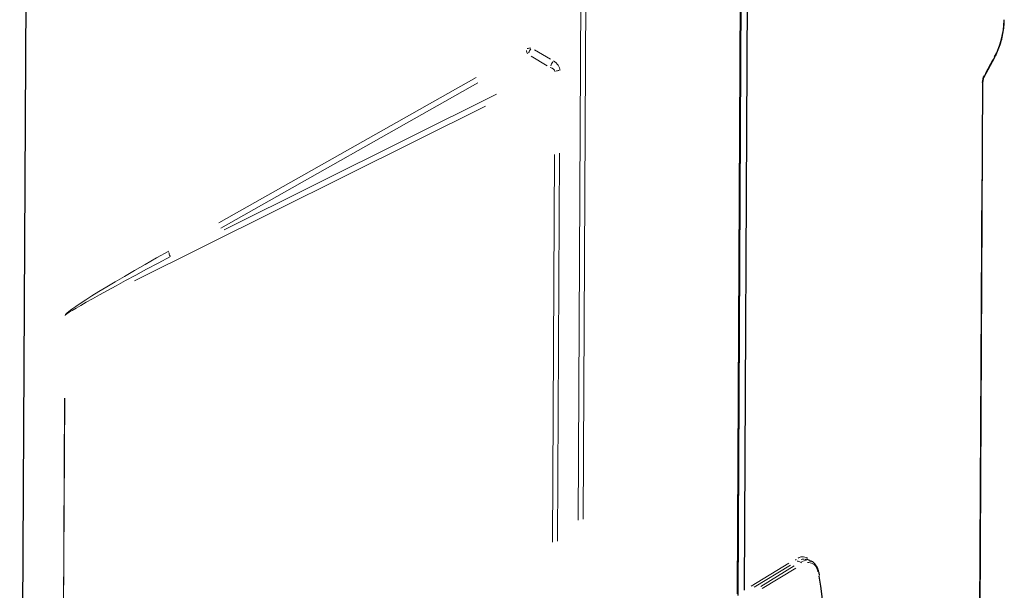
# Model space of a CAD drawing. Header units: millimetres. Extents: x 0 to 4205, y 0 to 2970.
# Tile 8 of 85: x 1458 to 1715, y 405 to 554. Entities that reach past the tile are written whole.
import ezdxf

# ---------------------------------------------------------------- set-up
doc = ezdxf.new("R2010")
doc.units = ezdxf.units.MM
doc.header["$LTSCALE"] = 5

msp = doc.modelspace()

# ---------------------------------------------------------------- linework, layer by layer
at = {"color": 8, "linetype": 'Continuous', "lineweight": 18}
for p, q in [((1603.43, 423.16), (1606.3, 980.34)), ((1607.62, 980.65), (1604.75, 423.46)), ((1714.75, 554.02), (1714.74, 553.97)), ((1591.99, 546.2), (1596.16, 543.74)), ((1595.31, 542.01), (1591.14, 544.47)), ((1709.84, 540.06), (1711.77, 543.63)), ((1509.54, 500.95), (1576.75, 538.95)), ((1709.18, 537.84), (1709.16, 537.79)), ((1577.23, 537.53), (1510.02, 499.52)), ((1510.97, 499.12), (1582.05, 534.53)), ((1579.19, 531.44), (1487.52, 485.77)), ((1596.7, 417.41), (1597.22, 518.82)), ((1598.51, 519.11), (1597.99, 417.7)), ((1708.27, 393.44), (1708.89, 512.26)), ((1468.71, 353.64), (1469.24, 455.05)), ((1469.27, 455.07), (1468.75, 353.66)), ((1648.64, 405.97), (1658.43, 411.94)), ((1661.85, 412.34), (1663.05, 412.75)), ((1658.89, 411.41), (1649.41, 405.63)), ((1651.12, 405.88), (1659.87, 411.22)), ((1660.27, 410.65), (1651.52, 405.31))]:
    msp.add_line(p, q, dxfattribs=at)
at = {"color": 7, "linetype": 'Continuous', "lineweight": 25}
for p, q in [((1457.5, 234.21), (1459.56, 631.84)), ((1645.22, 403.51), (1646.11, 576.4)), ((1647.69, 577.69), (1646.8, 404.85)), ((1645.07, 403.91), (1645.96, 576.1)), ((1709.51, 539.13), (1712.18, 544.07)), ((1708.31, 368.28), (1709.18, 537.87)), ((1662.98, 412.83), (1662.7, 412.9)), ((1663.93, 412.65), (1663, 412.95)), ((1663.83, 412.55), (1664.11, 412.47))]:
    msp.add_line(p, q, dxfattribs=at)
at = {"color": 8, "linetype": 'Continuous', "lineweight": 18, "flags": 128}
for points in [[(1712.19, 544.1), (1712.2, 544.14), (1712.19, 544.22)], [(1709.52, 539.15), (1709.53, 539.19), (1709.51, 539.28)]]:
    msp.add_lwpolyline(points, dxfattribs=at)
at = {"color": 8, "linetype": 'Continuous', "lineweight": 18}
for centre, radius, start, end in [((1592.5, 546.48), 2.65, 190.2835, 210.8184), ((1591.25, 543.15), 3.52, 94.8381, 108.7079), ((1595.66, 543.37), 5.56, 146.4852, 159.1293), ((1601.43, 539.97), 5.56, 146.4852, 159.1293), ((1598.71, 537.19), 3.57, 94.8117, 108.077), ((1499.07, 493.64), 2.65, 190.2835, 210.8184), ((1470.11, 475.27), 1.63, 116.6495, 117.4271), ((1660.83, 413.06), 0.567, 186.8745, 216.849), ((1661.35, 411.72), 0.529, 33.2385, 64.7117)]:
    msp.add_arc(centre, radius, start, end, dxfattribs=at)
for centre, major_axis, ratio, start_param, end_param in [((1708.53, 550.12), (2.89, 10.62), 0.501856, 4.275838, 5.200862), ((1592.87, 540.48), (5.75, 0.5), 0.631742, 6.225317, 7.008845), ((1593.13, 539.68), (4.18, 0.98), 0.415743, 6.183857, 6.967384), ((1710.12, 538.32), (0.53, 1.93), 0.501856, 1.134245, 2.059269), ((1562.18, 525.55), (92.82, 48.89), 0.030756, 2.341664, 3.125191), ((1563.77, 525.05), (94.38, 48.33), 0.015305, 2.350128, 3.133656), ((2156.14, 198.92), (2277.09, -754.87), 0.020028, 1.796395, 1.796777)]:
    msp.add_ellipse(centre, major_axis=major_axis, ratio=ratio, start_param=start_param, end_param=end_param, dxfattribs=at)
at = {"color": 7, "linetype": 'Continuous', "lineweight": 25}
msp.add_ellipse((1609.61, 350.64), major_axis=(27.85, 102.29), ratio=0.501856, start_param=4.958314, end_param=5.44341, dxfattribs=at)
for points, knots in [([(1712.18, 544.07), (1712.33, 544.36), (1712.76, 545.19), (1713.39, 546.67), (1713.99, 548.51), (1714.42, 550.41), (1714.7, 552.28), (1714.74, 553.46), (1714.76, 554.04)], [0, 0, 0, 0, 0.096251, 0.278722, 0.460905, 0.642963, 0.825178, 1, 1, 1, 1]), ([(1709.18, 537.87), (1709.19, 537.96), (1709.2, 538.17), (1709.27, 538.55), (1709.39, 538.9), (1709.48, 539.07), (1709.51, 539.13)], [0, 0, 0, 0, 0.219902, 0.523856, 0.845588, 1, 1, 1, 1]), ([(1666.47, 408.74), (1666.42, 409.04), (1666.3, 409.8), (1665.9, 410.83), (1665.29, 411.77), (1664.69, 412.35), (1664.27, 412.49), (1664.16, 412.52)], [0, 0, 0, 0, 0.159566, 0.410194, 0.663257, 0.912157, 1, 1, 1, 1])]:
    msp.add_open_spline(points, degree=3, knots=knots, dxfattribs=at)
at = {"color": 8, "linetype": 'Continuous', "lineweight": 18}
for points, knots in [([(1660.86, 413.27), (1661.21, 413.43), (1662.14, 413.85), (1662.93, 413.46), (1663.43, 413.22)], [0, 0, 0, 0, 0.37135, 1, 1, 1, 1]), ([(1662.44, 412.97), (1662.36, 413), (1662.12, 413.08), (1661.85, 413), (1661.67, 412.94)], [0, 0, 0, 0, 0.331899, 1, 1, 1, 1]), ([(1666.07, 409.66), (1665.99, 409.97), (1665.73, 410.97), (1664.79, 411.97), (1663.84, 412.1), (1663.36, 412.16)], [0, 0, 0, 0, 0.1786982, 0.5894367, 1, 1, 1, 1])]:
    msp.add_open_spline(points, degree=3, knots=knots, dxfattribs=at)

doc.saveas('drawing.dxf')
